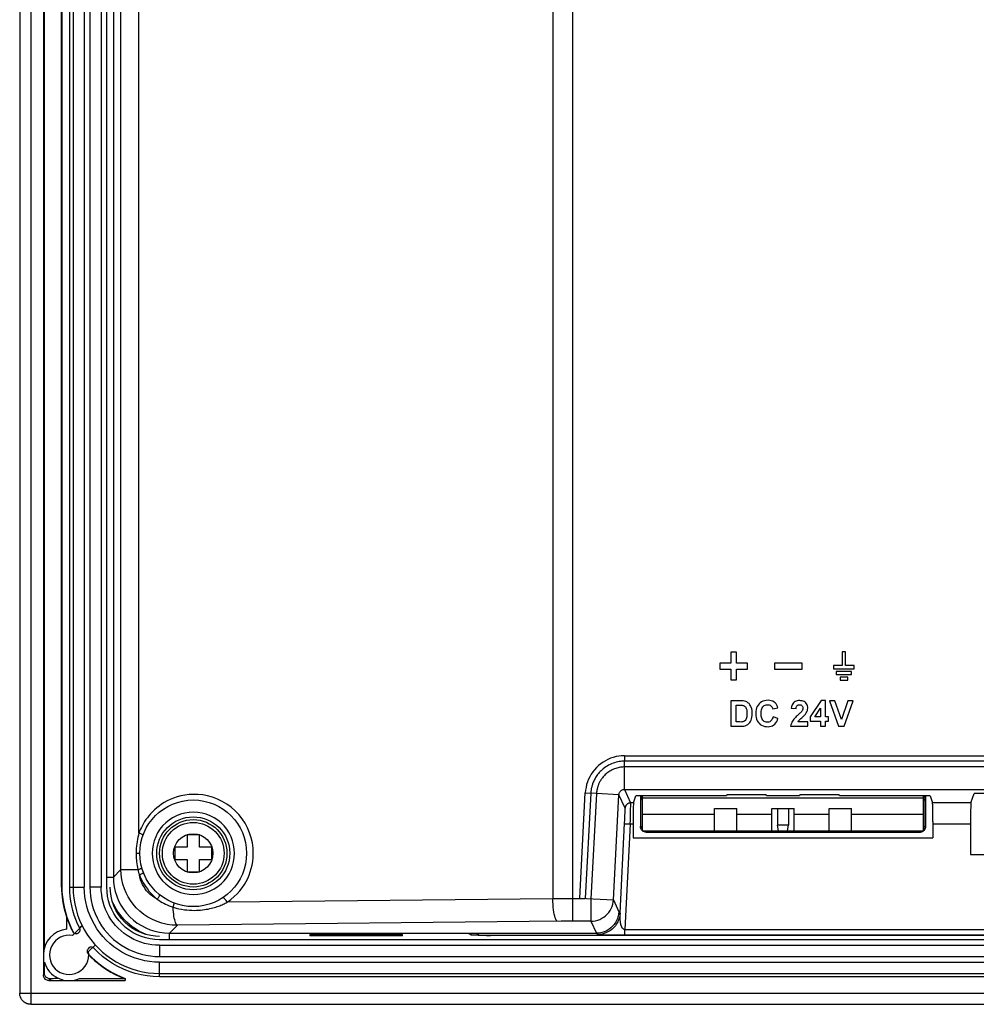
# Model space of a CAD drawing. Extents: x 0 to 1189, y 0 to 841.
# Tile 43 of 53: x 691 to 776, y 314 to 401. Entities that reach past the tile are written whole.
import ezdxf

# ---------------------------------------------------------------- set-up
doc = ezdxf.new("R2010")
doc.units = 0
doc.header["$LTSCALE"] = 65.395
doc.header["$MEASUREMENT"] = 0
doc.layers.get('0').update_dxf_attribs({"linetype": 'CONTINUOUS'})
for name, color, linetype in [('3_ALL_AXES', 7, 'CONTINUOUS'), ('6_ALL_SURFS', 7, 'CONTINUOUS'), ('7_ALL_FEATURES', 7, 'CONTINUOUS')]:
    doc.layers.add(name, color=color, linetype=linetype)

msp = doc.modelspace()

# ---------------------------------------------------------------- linework, layer by layer
at = {"color": 7, "linetype": 'Continuous'}
for p, q in [((758.19999, 331.10103), (758.19999, 329.60103)), ((759.19999, 331.10103), (759.19999, 329.60103)), ((752.59999, 329.10103), (754.59999, 329.10103)), ((757.69999, 329.10103), (759.69999, 329.10103)), ((758.29999, 329.10103), (758.19999, 329.60103)), ((759.19999, 329.60103), (758.19999, 329.60103)), ((759.09999, 329.10103), (759.19999, 329.60103)), ((762.79999, 329.10103), (764.79999, 329.10103))]:
    msp.add_line(p, q, dxfattribs=at)
at = {"layer": '3_ALL_AXES', "color": 7, "linetype": 'Continuous'}
for p, q in [((692.86123, 491.94047), (692.86123, 316.26158)), ((692.95581, 318.7065), (692.95581, 489.49555)), ((692.95581, 316.35616), (692.95581, 317.40311)), ((693.36055, 315.76227), (695.15377, 315.76227))]:
    msp.add_line(p, q, dxfattribs=at)
msp.add_lwpolyline([(694.24654, 315.94942), (694.11309, 315.94649), (693.98478, 315.94308), (693.86161, 315.93919), (693.74358, 315.93482), (693.63068, 315.92997), (693.52291, 315.92463)], dxfattribs=at)
for start, end in [(95.0223917, 180), (196.5150857, 293.7349227)]:
    msp.add_arc((695.15377, 318.05481), 2.29254, start, end, dxfattribs=at)
at = {"layer": '6_ALL_SURFS', "color": 7, "linetype": 'Continuous'}
msp.add_line((690.75377, 493.54725), (690.75377, 314.65481), dxfattribs=at)
msp.add_lwpolyline([(691.75377, 313.65481), (691.73743, 313.65494), (691.72123, 313.65534), (691.70455, 313.65602), (691.68704, 313.65704), (691.66848, 313.65845), (691.64903, 313.66031), (691.62904, 313.66262), (691.60851, 313.66541), (691.58729, 313.66876), (691.56545, 313.6727), (691.54306, 313.67726), (691.51997, 313.68252), (691.49617, 313.68856), (691.47177, 313.69539), (691.4468, 313.70309), (691.4212, 313.71173), (691.39512, 313.72133), (691.36895, 313.73182), (691.34285, 313.74314), (691.31673, 313.75536), (691.29054, 313.76857), (691.26505, 313.78237), (691.23955, 313.79715), (691.21193, 313.81433), (691.1803, 313.83558), (691.14708, 313.85987), (691.11638, 313.88427), (691.09062, 313.90632), (691.06705, 313.92789), (691.04194, 313.95246), (691.01454, 313.98136), (690.98627, 314.01376), (690.95713, 314.05036), (690.92641, 314.09313), (690.89604, 314.1407), (690.86929, 314.18824), (690.84755, 314.232), (690.8287, 314.27501), (690.81063, 314.32242), (690.79335, 314.37625), (690.77831, 314.43465), (690.76627, 314.49717), (690.75795, 314.56352), (690.75399, 314.63364), (690.75377, 314.65481)], dxfattribs=at)
at = {"layer": '7_ALL_FEATURES', "color": 7, "linetype": 'Continuous'}
for p, q in [((691.75377, 494.54725), (691.75377, 313.65481)), ((694.4743, 324.09417), (694.4743, 484.10788)), ((694.50608, 484.10788), (694.50608, 324.09417)), ((695.20608, 324.09417), (695.20608, 484.10788)), ((695.50608, 484.10788), (695.50608, 324.09417)), ((696.50608, 484.10788), (696.50608, 324.09417)), ((697.00608, 484.10788), (697.00608, 324.09417)), ((698.00608, 484.10788), (698.00608, 324.09417)), ((698.50608, 324.09417), (698.50608, 484.10788)), ((699.09092, 483.21695), (699.09092, 324.98511)), ((699.76432, 325.65851), (699.76432, 482.54355)), ((701.36935, 328.90945), (701.36935, 479.2926)), ((739.9821, 321.0587), (739.9821, 478.78006)), ((738.21705, 478.48614), (738.21705, 323.04884)), ((754.04021, 345.01254), (754.04021, 344.04464)), ((754.55891, 345.01254), (754.04021, 345.01254)), ((754.55891, 344.04464), (754.55891, 345.01254)), ((763.97771, 345.03724), (763.97771, 343.81524)), ((764.24941, 345.03724), (763.97771, 345.03724)), ((764.24941, 343.81524), (764.24941, 345.03724)), ((753.06661, 344.04464), (753.06661, 343.51544)), ((754.04021, 344.04464), (753.06661, 344.04464)), ((755.53261, 344.04464), (754.55891, 344.04464)), ((755.53261, 343.51544), (755.53261, 344.04464)), ((757.94621, 344.04464), (757.94621, 343.51544)), ((760.41291, 344.04464), (757.94621, 344.04464)), ((760.41291, 343.51544), (760.41291, 344.04464)), ((763.19631, 343.81524), (763.19631, 343.54304)), ((763.97771, 343.81524), (763.19631, 343.81524)), ((765.03181, 343.81524), (764.24941, 343.81524)), ((765.03181, 343.54304), (765.03181, 343.81524)), ((753.06661, 343.51544), (754.04021, 343.51544)), ((754.04021, 343.51544), (754.04021, 342.54654)), ((754.55891, 342.54654), (754.55891, 343.51544)), ((754.55891, 343.51544), (755.53261, 343.51544)), ((757.94621, 343.51544), (760.41291, 343.51544)), ((763.19631, 343.54304), (765.03181, 343.54304)), ((763.43431, 343.30504), (763.43431, 343.03284)), ((764.79341, 343.30504), (763.43431, 343.30504)), ((763.43431, 343.03284), (764.79341, 343.03284)), ((764.79341, 343.03284), (764.79341, 343.30504)), ((754.04021, 342.54654), (754.55891, 342.54654)), ((763.77451, 342.79494), (763.77451, 342.52264)), ((764.45401, 342.79494), (763.77451, 342.79494)), ((763.77451, 342.52264), (764.45401, 342.52264)), ((764.45401, 342.52264), (764.45401, 342.79494)), ((754.05981, 340.68904), (754.05981, 338.41574)), ((754.89691, 340.68904), (754.05981, 340.68904)), ((754.52021, 338.79994), (754.52021, 340.30484)), ((754.52021, 340.30484), (754.72551, 340.30484)), ((755.02326, 340.69383), (754.89691, 340.68904)), ((762.10521, 340.69854), (761.12201, 339.25234)), ((762.47141, 340.69854), (762.10521, 340.69854)), ((762.47141, 339.25394), (762.47141, 340.69854)), ((762.82751, 340.68904), (763.64081, 338.41574)), ((763.32491, 340.68904), (762.82751, 340.68904)), ((763.90221, 339.00634), (763.32491, 340.68904)), ((764.45631, 340.68904), (763.90221, 339.00634)), ((764.13671, 338.41574), (764.94521, 340.68904)), ((764.94521, 340.68904), (764.45631, 340.68904)), ((757.79101, 339.95564), (758.24501, 340.06354)), ((759.42611, 340.02754), (759.86111, 339.98424)), ((761.52951, 339.25394), (762.04911, 340.03024)), ((762.04911, 340.03024), (762.04911, 339.25394)), ((754.86151, 338.79994), (754.52021, 338.79994)), ((754.95717, 338.79523), (754.86151, 338.79994)), ((758.25131, 339.11744), (757.80681, 339.25394)), ((760.90251, 338.81894), (760.03571, 338.81894)), ((760.90251, 338.41574), (760.90251, 338.81894)), ((761.12201, 339.25234), (761.12201, 338.87294)), ((761.12201, 338.87294), (762.04911, 338.87294)), ((762.04911, 339.25394), (761.52951, 339.25394)), ((762.04911, 338.87294), (762.04911, 338.41574)), ((762.75401, 339.25394), (762.47141, 339.25394)), ((762.47141, 338.41574), (762.47141, 338.87294)), ((762.47141, 338.87294), (762.75401, 338.87294)), ((762.75401, 338.87294), (762.75401, 339.25394)), ((754.05981, 338.41574), (754.92181, 338.41574)), ((759.37531, 338.41574), (760.90251, 338.41574)), ((762.04911, 338.41574), (762.47141, 338.41574)), ((763.64081, 338.41574), (764.13671, 338.41574)), ((744.59147, 335.79192), (744.59108, 335.30387)), ((906.80905, 335.30389), (744.59108, 335.30387)), ((744.59143, 332.79454), (744.59108, 335.30387)), ((744.59146, 335.79192), (906.80789, 335.79192)), ((906.80866, 334.79176), (744.59133, 334.79176)), ((740.60757, 323.10832), (741.09869, 332.47504)), ((741.58585, 332.44991), (741.09476, 323.08278)), ((741.09869, 332.47498), (741.58585, 332.44991)), ((742.09725, 332.42273), (741.58585, 332.44991)), ((742.09725, 332.42273), (741.60619, 323.05596)), ((744.09382, 332.31796), (742.09725, 332.42263)), ((744.59143, 332.79454), (745.13184, 331.58621)), ((744.59143, 332.79454), (906.80855, 332.79454)), ((775.42155, 331.58621), (775.69999, 332.4222)), ((807.49999, 332.4222), (775.69999, 332.4222)), ((743.60277, 322.95129), (744.09382, 332.31796)), ((744.63269, 331.11306), (744.09382, 332.31796)), ((745.133, 331.58137), (745.13184, 331.58621)), ((745.39015, 331.58621), (745.13184, 331.58621)), ((745.39015, 331.58621), (745.59999, 332.21624)), ((753.66508, 332.21624), (745.59999, 332.21624)), ((746.00884, 332.21624), (746.00634, 329.49196)), ((746.04324, 329.49196), (746.04565, 332.12775)), ((746.04565, 332.12775), (746.07512, 332.21624)), ((746.19999, 329.10103), (746.19999, 332.21624)), ((746.19999, 332.05103), (771.19999, 332.05103)), ((753.69999, 332.32105), (753.66508, 332.21624)), ((757.19999, 332.32105), (753.69999, 332.32105)), ((757.2349, 332.21624), (757.19999, 332.32105)), ((760.16508, 332.21624), (757.2349, 332.21624)), ((760.19999, 332.32105), (760.16508, 332.21624)), ((763.69999, 332.32105), (760.19999, 332.32105)), ((763.7349, 332.21624), (763.69999, 332.32105)), ((771.79999, 332.21624), (763.7349, 332.21624)), ((771.19999, 329.10103), (771.19999, 332.21624)), ((771.32486, 332.21624), (771.35434, 332.12775)), ((771.35675, 329.49196), (771.35434, 332.12775)), ((771.39115, 332.21624), (771.39364, 329.49196)), ((771.79999, 332.21624), (772.00983, 331.58621)), ((775.42155, 331.58621), (772.00983, 331.58621)), ((744.631, 330.52372), (744.63569, 330.6834)), ((744.63569, 330.6834), (744.63773, 330.77047)), ((744.63773, 330.77047), (744.63906, 330.84417)), ((744.63906, 330.84417), (744.63979, 330.90647)), ((744.63979, 330.90647), (744.64001, 330.95851)), ((745.1201, 330.43491), (745.12807, 330.71814)), ((745.12807, 330.71814), (745.1335, 330.94774)), ((745.1335, 330.94774), (745.13687, 331.12942)), ((745.13687, 331.12942), (745.1382, 331.22771)), ((745.1382, 331.22771), (745.13894, 331.31068)), ((745.13915, 331.38015), (745.13892, 331.43796)), ((745.13894, 331.31068), (745.13915, 331.38015)), ((746.19999, 330.60103), (752.59999, 330.60103)), ((752.59999, 329.10103), (752.59999, 331.10103)), ((752.59999, 331.10103), (754.59999, 331.10103)), ((754.59999, 329.10103), (754.59999, 331.10103)), ((754.59999, 330.60103), (757.69999, 330.60103)), ((757.69999, 329.10103), (757.69999, 331.10103)), ((757.69999, 331.10103), (759.69999, 331.10103)), ((759.69999, 329.10103), (759.69999, 331.10103)), ((759.69999, 330.60103), (762.79999, 330.60103)), ((762.79999, 329.10103), (762.79999, 331.10103)), ((762.79999, 331.10103), (764.79999, 331.10103)), ((764.79999, 329.10103), (764.79999, 331.10103)), ((764.79999, 330.60103), (771.19999, 330.60103)), ((744.19082, 321.76816), (744.60068, 329.79862)), ((744.60068, 329.79862), (744.614, 330.08397)), ((744.614, 330.08397), (744.62393, 330.3251)), ((744.62393, 330.3251), (744.631, 330.52372)), ((745.09459, 329.69362), (745.10911, 330.09388)), ((745.10911, 330.09388), (745.1201, 330.43491)), ((772.04235, 329.94187), (772.04396, 328.49196)), ((745.09459, 329.69362), (744.61602, 320.31972)), ((745.35712, 329.69362), (745.09459, 329.69362)), ((746.04324, 329.49196), (746.00634, 329.49196)), ((746.19999, 329.10103), (752.59999, 329.10103)), ((746.37522, 329.0095), (746.31471, 329.02998)), ((746.50596, 328.99196), (770.89402, 328.99196)), ((746.54316, 328.99196), (746.54316, 329.10103)), ((754.59999, 329.10103), (757.69999, 329.10103)), ((759.69999, 329.10103), (762.79999, 329.10103)), ((764.79999, 329.10103), (771.19999, 329.10103)), ((770.85682, 328.99196), (770.85682, 329.10103)), ((771.19999, 329.12852), (771.22395, 329.15258)), ((771.35675, 329.49196), (771.39364, 329.49196)), ((775.38852, 329.69362), (772.04286, 329.69362)), ((705.64999, 328.75103), (705.64999, 327.65103)), ((706.74999, 328.75103), (705.64999, 328.75103)), ((706.74999, 327.65103), (706.74999, 328.75103)), ((745.35602, 328.49196), (772.04396, 328.49196)), ((701.11231, 327.10103), (701.44999, 327.10103)), ((704.54999, 327.65103), (704.54999, 326.55103)), ((705.64999, 327.65103), (704.54999, 327.65103)), ((707.84999, 327.65103), (706.74999, 327.65103)), ((707.84999, 326.55103), (707.84999, 327.65103)), ((704.54999, 326.55103), (705.64999, 326.55103)), ((705.64999, 326.55103), (705.64999, 325.45103)), ((706.74999, 325.45103), (706.74999, 326.55103)), ((706.74999, 326.55103), (707.84999, 326.55103)), ((775.38605, 326.99196), (807.81393, 326.99196)), ((699.76432, 325.65851), (699.09092, 324.98511)), ((699.76432, 325.65851), (701.27396, 325.65851)), ((705.64999, 325.45103), (706.74999, 325.45103)), ((698.56162, 324.98511), (699.09092, 324.98511)), ((701.38892, 325.24648), (701.40563, 325.19663)), ((694.50608, 324.09417), (694.4743, 324.09417)), ((695.21757, 323.66865), (695.20608, 324.09417)), ((695.20608, 324.09417), (696.50608, 324.09417)), ((698.00608, 324.09417), (697.00608, 324.09417)), ((698.82335, 323.70581), (698.80608, 324.09417)), ((702.59987, 323.37703), (702.7912, 323.19696)), ((702.7912, 323.19696), (702.99715, 323.01856)), ((738.21705, 323.04884), (709.22849, 322.74499)), ((738.8437, 323.05302), (738.21705, 323.04884)), ((739.4245, 323.05526), (738.8437, 323.05302)), ((739.9821, 323.05596), (739.4245, 323.05526)), ((741.09476, 323.05596), (739.9821, 323.05596)), ((740.60757, 323.10832), (743.60277, 322.95129)), ((741.60619, 323.05596), (741.60619, 321.0587)), ((743.60277, 322.95129), (744.07924, 321.88592)), ((744.07924, 321.88592), (744.19082, 321.76816)), ((694.95307, 320.33854), (694.95307, 321.33781)), ((738.93817, 321.05458), (704.7892, 320.69709)), ((739.40049, 321.05744), (738.93817, 321.05458)), ((739.83954, 321.05864), (739.40049, 321.05744)), ((741.60619, 321.0587), (739.83954, 321.05864)), ((741.60619, 321.0587), (742.08328, 319.99196)), ((744.1923, 321.71255), (744.19082, 321.76816)), ((744.19564, 321.56381), (744.1923, 321.71255)), ((744.19851, 321.4502), (744.19564, 321.56381)), ((744.20124, 321.36477), (744.19851, 321.4502)), ((696.3249, 320.64015), (695.46217, 319.77742)), ((695.52393, 320.10475), (695.51671, 320.04978)), ((696.09761, 320.42549), (695.91285, 320.80804)), ((696.00097, 320.03338), (696.04323, 320.07564)), ((696.05686, 320.50543), (696.3249, 320.64015)), ((704.7892, 320.69709), (704.08407, 319.99196)), ((744.61602, 319.84606), (744.61602, 320.31972)), ((744.61602, 320.31972), (906.78396, 320.31972)), ((695.54341, 320.0095), (695.51671, 320.04978)), ((695.96345, 320.00231), (696.00097, 320.03338)), ((703.19314, 319.70712), (702.84914, 319.72067)), ((948.20684, 319.40712), (703.19314, 319.40712)), ((704.08407, 319.46266), (704.08407, 319.99196)), ((704.08407, 319.99196), (742.08201, 319.99196)), ((716.5719, 319.87748), (716.56996, 319.76597)), ((716.89794, 319.88973), (717.07206, 319.89056)), ((717.06965, 319.75288), (717.07206, 319.89056)), ((724.33033, 319.75288), (724.32793, 319.89056)), ((724.50436, 319.75371), (724.33033, 319.75288)), ((724.83002, 319.76597), (724.82808, 319.87748)), ((730.71985, 319.97011), (730.73369, 319.96669)), ((730.9282, 319.82083), (730.73369, 319.96669)), ((730.9282, 319.82083), (730.9282, 319.98902)), ((730.94204, 319.81741), (730.9282, 319.82083)), ((731.47179, 319.96669), (731.66629, 319.82084)), ((742.08201, 319.99196), (742.19425, 319.87351)), ((742.7743, 319.85398), (743.14927, 319.85004)), ((743.14927, 319.85004), (743.58088, 319.84716)), ((743.58088, 319.84716), (744.07086, 319.84579)), ((744.07086, 319.84579), (906.78396, 319.84606)), ((696.91557, 318.67324), (696.84366, 318.60616)), ((696.87638, 318.36321), (697.49141, 318.9368)), ((696.95963, 318.70633), (696.91557, 318.67324)), ((697.34001, 318.65797), (697.29845, 318.69414)), ((697.34001, 318.65797), (697.3425, 318.70283)), ((697.72762, 318.2688), (697.34001, 318.65797)), ((703.19314, 318.90712), (703.19314, 317.90712)), ((703.19314, 318.90712), (948.20684, 318.90712)), ((696.79527, 318.22683), (696.82791, 318.18321)), ((696.82791, 318.18321), (697.14161, 317.86115)), ((696.89969, 318.06359), (697.09113, 317.86538)), ((703.19314, 317.90712), (948.20684, 317.90712)), ((703.19314, 316.10712), (703.19314, 317.40712)), ((703.19314, 317.40712), (948.20684, 317.40712)), ((692.86123, 316.26158), (692.95581, 316.35616)), ((693.36055, 315.76227), (693.52291, 315.92463)), ((695.15377, 315.76227), (700.15231, 315.76227)), ((696.07653, 315.95618), (700.06077, 315.95618)), ((700.12337, 315.93608), (700.06077, 315.95618)), ((700.12337, 315.93608), (700.15231, 315.95618)), ((700.12337, 315.93608), (700.15231, 315.76227)), ((700.15231, 315.95618), (700.15231, 315.76227)), ((703.19314, 316.10712), (702.64029, 316.12683)), ((703.19314, 316.40712), (948.20684, 316.40712)), ((948.20684, 316.10712), (703.19314, 316.10712)), ((690.75377, 314.65481), (960.64621, 314.65481)), ((691.75377, 313.65481), (959.64621, 313.65481))]:
    msp.add_line(p, q, dxfattribs=at)
for points in [[(754.72551, 340.30484), (754.81129, 340.30905), (754.89348, 340.30826), (754.97207, 340.30248), (755.0477, 340.29276), (755.11974, 340.27806), (755.18628, 340.25518), (755.24744, 340.22296), (755.30311, 340.18257), (755.35103, 340.13435), (755.38995, 340.07751), (755.42113, 340.01284), (755.44607, 339.94308), (755.46461, 339.86858), (755.47691, 339.78898), (755.48502, 339.70595), (755.48956, 339.6188), (755.48991, 339.52821), (755.48633, 339.43798), (755.4802, 339.34822), (755.47012, 339.25882), (755.45217, 339.1732), (755.42649, 339.08975), (755.39294, 339.01008), (755.34703, 338.94244), (755.28515, 338.8898), (755.21092, 338.84918), (755.1308, 338.81996), (755.04693, 338.8019), (754.95717, 338.79523)], [(754.92181, 338.41574), (755.06541, 338.41648), (755.20032, 338.43248), (755.32652, 338.46377), (755.4455, 338.51061), (755.55579, 338.57274), (755.65298, 338.64926), (755.73552, 338.74108), (755.80497, 338.84731), (755.8616, 338.96435), (755.90511, 339.09306), (755.93581, 339.23259), (755.95486, 339.37673), (755.96295, 339.52699), (755.95938, 339.68188), (755.94324, 339.83069), (755.91417, 339.97206), (755.87251, 340.10735), (755.81837, 340.23), (755.75067, 340.33872), (755.67048, 340.43479), (755.58111, 340.51552), (755.48223, 340.57938), (755.37416, 340.62791), (755.26117, 340.66295), (755.14468, 340.68513), (755.02326, 340.69383)], [(758.24501, 340.06354), (758.20287, 340.19158), (758.14689, 340.30676), (758.07709, 340.40909), (757.99362, 340.4994), (757.89633, 340.57686), (757.78473, 340.63893), (757.65519, 340.68615), (757.51134, 340.71798), (757.36358, 340.73026), (757.20996, 340.72052), (757.05243, 340.69122), (756.9072, 340.64561), (756.77889, 340.58424), (756.66288, 340.50655), (756.56157, 340.4142), (756.47564, 340.30783), (756.4044, 340.18679), (756.34819, 340.05079), (756.30634, 339.89493), (756.27951, 339.7241), (756.27004, 339.55266), (756.27923, 339.38018), (756.30579, 339.20709), (756.34816, 339.04898)], [(756.77212, 339.88191), (756.80011, 339.98169), (756.84079, 340.068), (756.89263, 340.14337), (756.95512, 340.20685), (757.03104, 340.25893), (757.11762, 340.29911), (757.206, 340.32491), (757.2962, 340.3352), (757.38822, 340.33112), (757.47322, 340.31361), (757.54927, 340.28199), (757.61831, 340.23695), (757.67731, 340.18149), (757.72525, 340.11663), (757.76315, 340.04134), (757.79101, 339.95564)], [(759.68794, 340.56028), (759.61985, 340.49693), (759.56228, 340.42218), (759.51422, 340.3377), (759.47534, 340.24405), (759.44597, 340.14066), (759.42611, 340.02754)], [(760.03571, 338.81894), (760.08944, 338.89089), (760.14915, 338.96264), (760.21485, 339.03418), (760.28817, 339.10379), (760.36748, 339.1732), (760.44788, 339.24758), (760.5307, 339.32835), (760.61461, 339.41409), (760.69068, 339.50568), (760.75841, 339.6052), (760.81829, 339.71056), (760.86289, 339.81646), (760.88974, 339.92241), (760.9013, 340.0289), (760.89755, 340.13203), (760.87719, 340.23294), (760.84152, 340.33049), (760.79445, 340.41747), (760.73673, 340.49176), (760.66761, 340.55547), (760.5888, 340.60772), (760.4994, 340.64815), (760.40031, 340.67711), (760.29601, 340.69478), (760.18362, 340.70136), (760.06601, 340.69664), (759.95633, 340.68021), (759.85808, 340.65184), (759.76775, 340.61176), (759.68794, 340.56028)], [(759.86111, 339.98424), (759.8653, 340.05081), (759.87736, 340.11158), (759.89731, 340.16656), (759.92545, 340.21703), (759.96147, 340.26171), (760.00443, 340.29672), (760.05648, 340.3207), (760.11546, 340.33502), (760.17399, 340.33986), (760.23178, 340.33523), (760.28912, 340.32112), (760.33943, 340.29772), (760.38126, 340.26403), (760.41606, 340.22106), (760.44165, 340.17198), (760.4574, 340.1161), (760.46394, 340.05411), (760.46093, 339.99129)], [(757.80681, 339.25394), (757.78057, 339.15404), (757.7455, 339.06521), (757.70159, 338.98747), (757.64794, 338.92014), (757.58546, 338.86389), (757.5169, 338.82075), (757.44167, 338.79102), (757.36036, 338.77441), (757.27745, 338.77201), (757.1914, 338.78481), (757.10375, 338.81183), (757.02358, 338.85117), (756.95255, 338.90325), (756.889, 338.96765), (756.83706, 339.04122), (756.79927, 339.1233), (756.77309, 339.21454), (756.75499, 339.31376), (756.7441, 339.42402), (756.74128, 339.54226), (756.74557, 339.65818), (756.75529, 339.77121), (756.77212, 339.88191)], [(760.46093, 339.99129), (760.44748, 339.92865), (760.42447, 339.86518), (760.39421, 339.80302), (760.35677, 339.74301), (760.31209, 339.68431), (760.26227, 339.62655), (760.20729, 339.57044), (760.14718, 339.51526), (760.08414, 339.45859), (760.0181, 339.40047), (759.94914, 339.34084), (759.87966, 339.27713), (759.80947, 339.20947), (759.73878, 339.13772), (759.6706, 339.05889), (759.6039, 338.97257), (759.53971, 338.87917), (759.48414, 338.77697), (759.43924, 338.66537), (759.40297, 338.54496), (759.37531, 338.41574)], [(756.34816, 339.04898), (756.4061, 338.91079), (756.47986, 338.78757), (756.56866, 338.68005), (756.67392, 338.588), (756.79421, 338.51165), (756.92452, 338.45233), (757.06856, 338.41005), (757.22262, 338.38481), (757.37056, 338.37784), (757.50844, 338.3899), (757.64021, 338.42024), (757.76161, 338.46789), (757.87168, 338.53244), (757.97139, 338.6143), (758.05935, 338.71371), (758.13509, 338.83074), (758.19908, 338.96532), (758.25131, 339.11744)], [(744.59146, 335.79192), (744.33577, 335.78225), (744.0841, 335.75472), (743.83645, 335.70934), (743.59156, 335.64568), (743.3507, 335.56416), (743.11762, 335.46605), (742.89246, 335.35107), (742.67508, 335.21949), (742.46881, 335.07346), (742.27381, 334.91273), (742.08992, 334.73755), (741.92002, 334.55074), (741.76436, 334.35218), (741.62269, 334.14199), (741.49712, 333.92336), (741.38792, 333.6961), (741.29483, 333.4604), (741.21922, 333.22007), (741.16156, 332.97636), (741.12138, 332.72802), (741.09869, 332.47504)], [(744.59108, 335.30387), (744.47636, 335.30182), (744.35776, 335.29509), (744.23544, 335.28317), (744.10952, 335.26552), (743.98027, 335.24161), (743.84815, 335.21093), (743.71243, 335.17262), (743.57436, 335.12641), (743.43746, 335.07319), (743.30184, 335.01283), (743.16816, 334.94534), (743.0404, 334.87282), (742.91944, 334.79632), (742.80453, 334.71584), (742.69675, 334.63259), (742.59638, 334.54759), (742.50287, 334.46118), (742.41589, 334.37378), (742.33533, 334.28594), (742.26093, 334.19809), (742.1922, 334.11041), (742.12889, 334.02327), (742.07075, 333.937), (742.01732, 333.85168), (741.96838, 333.76762), (741.92365, 333.685), (741.88274, 333.60365), (741.8454, 333.5237), (741.81148, 333.44536), (741.7807, 333.36855), (741.75303, 333.2937), (741.72814, 333.22061), (741.70552, 333.14811), (741.68518, 333.07653), (741.66693, 333.00562), (741.65024, 332.9333), (741.63515, 332.85937), (741.62179, 332.78401), (741.60997, 332.70559), (741.59985, 332.62354), (741.59174, 332.53832), (741.58586, 332.44991)], [(744.59133, 334.79177), (744.5022, 334.79024), (744.41051, 334.78541), (744.31634, 334.77693), (744.21977, 334.76442), (744.12085, 334.74749), (744.01961, 334.72576), (743.91535, 334.69862), (743.80885, 334.66579), (743.70238, 334.6277), (743.59606, 334.58418), (743.49045, 334.53526), (743.38846, 334.48228), (743.29077, 334.42582), (743.19706, 334.36594), (743.10845, 334.30362), (743.02515, 334.23948), (742.9468, 334.17373), (742.87343, 334.1069), (742.805, 334.03943), (742.74125, 333.97159), (742.6819, 333.90353), (742.62681, 333.83558), (742.5758, 333.76797), (742.5285, 333.7007), (742.48475, 333.63402), (742.4444, 333.56816), (742.40715, 333.50307), (742.37285, 333.4389), (742.34137, 333.37583), (742.31248, 333.3138), (742.28608, 333.25293), (742.26202, 333.19332), (742.2401, 333.13482), (742.22029, 333.07772), (742.20239, 333.02179), (742.18602, 332.96613), (742.17118, 332.91089), (742.15778, 332.85592), (742.14548, 332.79974), (742.1343, 332.74217), (742.12433, 332.68333), (742.11551, 332.62215), (742.10794, 332.55819), (742.10181, 332.49174), (742.09727, 332.42273)], [(711.54805, 327.10103), (711.52621, 327.57339), (711.46413, 328.03538), (711.3618, 328.48698), (711.21803, 328.93161), (711.03402, 329.36585), (710.81337, 329.77953), (710.5551, 330.17242), (710.26019, 330.54474), (709.93521, 330.88699), (709.57809, 331.19877), (709.1909, 331.48047), (708.78642, 331.72385), (708.36176, 331.92661), (707.91981, 332.09104), (707.48206, 332.21577), (707.05142, 332.29718), (706.62498, 332.33888), (706.2156, 332.35038), (705.82689, 332.33142), (705.45524, 332.28224), (705.10257, 332.21311), (704.76986, 332.12496), (704.45615, 332.01685), (704.16048, 331.89616), (703.88302, 331.76352), (703.62362, 331.61829), (703.3809, 331.46597), (703.15504, 331.30707), (702.94588, 331.14108), (702.75147, 330.97198), (702.57191, 330.8002), (702.40711, 330.62531), (702.25491, 330.44998), (702.11529, 330.2746), (701.98827, 330.09878), (701.87168, 329.92411), (701.76545, 329.75087), (701.66964, 329.57876), (701.58232, 329.4085)], [(744.09382, 332.31796), (744.0988, 332.36895), (744.10886, 332.41906), (744.12389, 332.4678), (744.14371, 332.51466), (744.16812, 332.55919), (744.19688, 332.60095), (744.22971, 332.63952), (744.26626, 332.67452), (744.30615, 332.70557), (744.34898, 332.73235), (744.3943, 332.7546), (744.44169, 332.77211), (744.49068, 332.78469), (744.54077, 332.79219), (744.59143, 332.79454)], [(745.13184, 331.58621), (745.04797, 331.57903), (744.96649, 331.55789), (744.88969, 331.52341), (744.81975, 331.47655), (744.75867, 331.41865), (744.70816, 331.35134), (744.66966, 331.27653), (744.64427, 331.19635), (744.63269, 331.11306)], [(745.13892, 331.43796), (745.13865, 331.46299), (745.13829, 331.48557), (745.13783, 331.50576), (745.13727, 331.52378), (745.13662, 331.53961), (745.13587, 331.55326), (745.13502, 331.56481), (745.13407, 331.57422), (745.133, 331.58137)], [(745.39015, 331.58621), (745.38582, 331.55645), (745.38169, 331.49971), (745.37778, 331.41602), (745.37402, 331.30332)], [(746.04565, 332.12775), (746.04829, 332.08628), (746.05489, 332.04418), (746.06567, 332.00184), (746.08078, 331.95975), (746.10036, 331.9183), (746.12454, 331.87783), (746.1533, 331.83898), (746.18667, 331.80224)], [(746.1379, 332.21624), (746.15581, 332.16223), (746.18388, 332.10403), (746.19999, 332.07939)], [(771.26215, 332.21624), (771.24346, 332.16049), (771.2148, 332.10175), (771.19999, 332.07939)], [(771.35434, 332.12775), (771.35164, 332.08503), (771.3449, 332.04267), (771.33396, 332.00069), (771.31874, 331.95874), (771.29916, 331.91721), (771.27506, 331.87726), (771.2465, 331.83884), (771.21347, 331.80206)], [(772.04235, 329.94187), (772.04136, 330.17812), (772.03989, 330.40237), (772.03793, 330.61757), (772.03549, 330.82077), (772.03269, 331.00311), (772.02951, 331.16365), (772.02596, 331.30332), (772.0222, 331.41602), (772.01829, 331.49971), (772.01416, 331.55645), (772.00983, 331.58621)], [(775.42155, 331.58621), (775.41722, 331.55645), (775.4131, 331.49971), (775.40918, 331.41602), (775.40542, 331.30332), (775.40188, 331.16365), (775.39869, 331.00311), (775.39589, 330.82077), (775.39346, 330.61757), (775.39149, 330.40237), (775.39003, 330.17812), (775.38904, 329.94187), (775.38605, 326.99196)], [(709.87619, 327.10103), (709.85527, 327.48571), (709.79678, 327.8591), (709.70073, 328.22118), (709.5655, 328.5757), (709.3927, 328.91892), (709.18716, 329.23961), (708.94758, 329.53726), (708.67526, 329.81237), (708.379, 330.05533), (708.05819, 330.26493), (707.71344, 330.44238), (707.35544, 330.58165), (706.98335, 330.68156), (706.598, 330.74331), (706.21263, 330.76441), (705.82719, 330.74324), (705.44172, 330.68143), (705.06956, 330.58147), (704.71164, 330.44219), (704.36703, 330.26476), (704.04631, 330.05516), (703.75008, 329.81214), (703.47774, 329.53695), (703.23815, 329.23927), (703.03268, 328.91863), (702.85996, 328.57551), (702.7248, 328.22108), (702.62877, 327.85904), (702.5703, 327.48569), (702.54937, 327.10103)], [(744.64001, 330.95851), (744.63995, 330.9813), (744.63978, 331.00189), (744.63951, 331.02064), (744.63915, 331.03762), (744.63869, 331.05275), (744.63813, 331.06624), (744.63748, 331.07814), (744.63673, 331.08839), (744.63588, 331.09701), (744.63492, 331.10399), (744.63386, 331.10935), (744.63269, 331.11306)], [(745.36729, 331.00311), (745.36449, 330.82077), (745.36205, 330.61757), (745.36009, 330.40237)], [(745.37402, 331.30332), (745.37048, 331.16365), (745.36729, 331.00311)], [(745.36009, 330.40237), (745.35863, 330.17812), (745.35764, 329.94187), (745.35602, 328.49196)], [(701.36935, 328.90945), (701.31706, 328.72042), (701.27081, 328.52993), (701.23055, 328.33798), (701.19612, 328.1466), (701.16751, 327.95377), (701.14486, 327.7534)], [(701.58232, 329.4085), (701.50284, 329.24031), (701.43185, 329.07396), (701.36935, 328.90945)], [(701.36935, 328.90945), (701.43861, 328.88258), (701.50391, 328.85635), (701.5637, 328.83137), (701.61658, 328.80823), (701.6613, 328.7875), (701.69678, 328.76964), (701.7222, 328.7551), (701.73695, 328.74421), (701.74069, 328.73722)], [(745.09459, 329.69362), (745.00945, 329.69757), (744.9268, 329.70064), (744.84907, 329.70274), (744.77853, 329.7038), (744.71725, 329.7038), (744.66701, 329.70274), (744.6293, 329.70064), (744.60521, 329.69757), (744.59545, 329.69362)], [(746.07319, 329.24225), (746.04429, 329.30048), (746.02382, 329.36105), (746.01117, 329.42488), (746.00634, 329.49196)], [(746.18982, 329.13825), (746.16753, 329.16202), (746.14684, 329.18719), (746.12781, 329.2137), (746.11049, 329.24148), (746.09501, 329.27038), (746.08144, 329.30024), (746.06987, 329.33094), (746.06032, 329.36235), (746.05287, 329.39429), (746.04752, 329.42663), (746.04431, 329.45923), (746.04324, 329.49196)], [(746.04324, 329.49196), (746.04854, 329.48858), (746.06212, 329.48526), (746.08375, 329.48205), (746.11307, 329.47901), (746.14959, 329.47618), (746.1927, 329.47362), (746.19999, 329.47328)], [(746.20158, 329.09559), (746.15261, 329.13829), (746.10991, 329.18727), (746.07319, 329.24225)], [(746.31471, 329.02998), (746.25653, 329.05888), (746.20158, 329.09559)], [(746.54316, 328.99196), (746.51052, 328.99303), (746.47801, 328.99622), (746.44575, 329.00154), (746.41389, 329.00896), (746.38256, 329.01846), (746.35191, 329.02999), (746.32206, 329.04352), (746.29314, 329.05898), (746.26534, 329.07628), (746.2388, 329.0953), (746.23182, 329.10103)], [(746.50596, 328.99196), (746.43897, 328.99683), (746.37522, 329.0095)], [(770.85682, 328.99196), (770.89412, 328.99335), (770.93128, 328.99754), (770.96807, 329.0045), (771.00433, 329.01422), (771.03981, 329.02666), (771.07426, 329.04173), (771.1075, 329.05936), (771.13933, 329.07945), (771.16842, 329.10103)], [(771.08527, 329.02998), (771.02476, 329.0095), (770.96101, 328.99683), (770.89402, 328.99196)], [(771.1984, 329.09559), (771.14345, 329.05888), (771.08527, 329.02998)], [(771.32679, 329.24225), (771.29007, 329.18727), (771.24737, 329.13828), (771.1984, 329.09559)], [(771.19999, 329.47328), (771.20728, 329.47362), (771.25039, 329.47618), (771.28691, 329.47901), (771.31623, 329.48205), (771.33786, 329.48526), (771.35144, 329.48858), (771.35675, 329.49196)], [(771.22395, 329.15258), (771.24818, 329.18085), (771.27028, 329.21089), (771.29009, 329.24252), (771.30749, 329.27553), (771.32237, 329.30974), (771.33465, 329.34496), (771.34428, 329.38099), (771.35119, 329.41764), (771.35536, 329.45469), (771.35675, 329.49196)], [(771.39364, 329.49196), (771.38881, 329.42488), (771.37616, 329.36105), (771.35569, 329.30048), (771.32679, 329.24225)], [(701.14486, 327.7534), (701.12818, 327.54348), (701.11734, 327.32602), (701.11231, 327.10103)], [(701.11231, 327.10103), (701.11387, 326.94922), (701.11925, 326.7959), (701.12846, 326.64107), (701.1412, 326.48554)], [(702.54937, 327.10103), (702.5703, 326.71636), (702.62877, 326.34301), (702.72479, 325.98098), (702.85996, 325.62654), (703.03268, 325.28342), (703.23815, 324.96278), (703.47773, 324.66511), (703.75007, 324.38992), (704.04631, 324.1469), (704.36702, 323.9373), (704.71163, 323.75987), (705.06955, 323.62059), (705.44171, 323.52063), (705.82718, 323.45882), (706.21262, 323.43764), (706.59799, 323.45875), (706.98334, 323.52049), (707.35543, 323.6204), (707.71343, 323.75967), (708.05818, 323.93712), (708.379, 324.14672), (708.67525, 324.38968), (708.94757, 324.66479), (709.18716, 324.96244), (709.39269, 325.28313), (709.5655, 325.62635), (709.70073, 325.98087), (709.79678, 326.34296), (709.85527, 326.71634), (709.87619, 327.10103)], [(709.22849, 322.74499), (709.55452, 322.99036), (709.85156, 323.24245), (710.11961, 323.50128), (710.35663, 323.76836), (710.56466, 324.04216), (710.74979, 324.31813), (710.91215, 324.59311), (711.05162, 324.87024), (711.17383, 325.15442), (711.28096, 325.44413), (711.37085, 325.74088), (711.44259, 326.05402), (711.49588, 326.38664), (711.53104, 326.73564), (711.54805, 327.10103)], [(701.1412, 326.48554), (701.1578, 326.3285), (701.17924, 326.16753), (701.20586, 326.00179), (701.23742, 325.83212), (701.27396, 325.65851)], [(704.7892, 320.69709), (704.32599, 320.71585), (703.86824, 320.77669), (703.41973, 320.8787), (702.98333, 321.02087), (702.56336, 321.2015), (702.16527, 321.41752), (701.79025, 321.66738), (701.44245, 321.94732), (701.12961, 322.24842), (700.85587, 322.56126), (700.61611, 322.88588), (700.40421, 323.22785), (700.22177, 323.58371), (700.06907, 323.95205), (699.94303, 324.34424), (699.84675, 324.76331), (699.78586, 325.20239), (699.76432, 325.65851)], [(701.27396, 325.65851), (701.34133, 325.67938), (701.40454, 325.69979), (701.46221, 325.7193), (701.51308, 325.73748), (701.55603, 325.75392), (701.59012, 325.76827), (701.6146, 325.78021), (701.62894, 325.78949), (701.63281, 325.79589)], [(701.27396, 325.65851), (701.28644, 325.60574), (701.29948, 325.55333), (701.31306, 325.50128)], [(701.31306, 325.50128), (701.32719, 325.44958), (701.34184, 325.39824), (701.35702, 325.34728), (701.37272, 325.29669), (701.38892, 325.24648)], [(701.40563, 325.19663), (701.47442, 325.22495), (701.53925, 325.2526), (701.59859, 325.27892), (701.65104, 325.30329), (701.69534, 325.32513), (701.73045, 325.34392), (701.75554, 325.35923), (701.77001, 325.37068), (701.77352, 325.378)], [(699.09092, 324.98511), (699.11116, 324.54384), (699.1679, 324.11253), (699.26114, 323.69117), (699.39214, 323.27674), (699.55963, 322.87227), (699.75983, 322.48679), (699.99345, 322.12073), (700.25978, 321.77365), (700.55282, 321.45332), (700.87319, 321.16033), (701.22027, 320.89408), (701.58632, 320.66053), (701.97176, 320.46042), (702.37617, 320.293), (702.7905, 320.16207), (703.21176, 320.06889), (703.64295, 320.01218), (704.08407, 319.99196)], [(701.40563, 325.19663), (701.47767, 325.01853), (701.55923, 324.83949), (701.6503, 324.65952)], [(701.51551, 324.74299), (701.45314, 324.96507), (701.40563, 325.19663)], [(702.56861, 323.28467), (702.37961, 323.43428), (702.20769, 323.59618), (702.05261, 323.76913), (701.91364, 323.94939), (701.79098, 324.13502), (701.68443, 324.32796), (701.59275, 324.53038), (701.51551, 324.74299)], [(701.6503, 324.65952), (701.7499, 324.47867), (701.85902, 324.29689), (701.98061, 324.11402), (702.11494, 323.9291), (702.26173, 323.7431), (702.42314, 323.55877), (702.59987, 323.37703)], [(694.4743, 324.09417), (694.47988, 323.80213), (694.4974, 323.50497), (694.52696, 323.20268), (694.56904, 322.89318), (694.6234, 322.57855), (694.68905, 322.26507), (694.76568, 321.95484), (694.85371, 321.64575), (694.95307, 321.33781)], [(694.50608, 324.09417), (694.51836, 323.66354), (694.55593, 323.22694), (694.61877, 322.78438), (694.707, 322.3321), (694.82051, 321.87386), (694.95899, 321.42088), (695.12234, 320.9769), (695.31065, 320.5382), (695.52393, 320.10475)], [(695.91285, 320.80804), (695.74928, 321.19777), (695.6069, 321.59466), (695.48541, 321.99991), (695.38511, 322.41233), (695.30693, 322.82832), (695.25119, 323.2467), (695.21757, 323.66865)], [(695.50608, 324.09417), (695.5224, 323.59321), (695.57131, 323.09434), (695.65274, 322.59913), (695.76662, 322.10909), (695.91249, 321.62665), (696.08961, 321.15473), (696.29724, 320.69574), (696.53449, 320.25142), (696.80033, 319.8236), (697.09367, 319.4141), (697.4132, 319.02463), (697.75755, 318.65697), (698.12525, 318.31279), (698.51462, 317.99351), (698.92398, 317.70043), (699.35158, 317.43484), (699.79562, 317.19783), (700.25429, 316.9904), (700.72586, 316.81344), (701.20795, 316.66768), (701.69776, 316.55384), (702.19293, 316.47239), (702.69191, 316.42345), (703.19314, 316.40712)], [(703.19314, 317.40712), (702.75452, 317.42165), (702.32091, 317.46419), (701.89232, 317.53473), (701.46677, 317.63381), (701.04624, 317.7609), (700.63665, 317.91442), (700.23835, 318.0947), (699.85099, 318.30141), (699.47945, 318.53196), (699.12392, 318.78665), (698.78421, 319.06517), (698.46471, 319.36402), (698.1657, 319.68348), (697.88691, 320.02327), (697.63195, 320.37895), (697.40115, 320.75069), (697.19419, 321.13833), (697.01369, 321.53693), (696.86001, 321.9469), (696.7328, 322.36783), (696.63364, 322.79363), (696.56307, 323.22227), (696.52055, 323.65579), (696.50608, 324.09417)], [(697.00608, 324.09417), (697.01944, 323.68862), (697.05878, 323.28751), (697.1241, 322.89084), (697.21589, 322.49673), (697.33365, 322.10705), (697.47594, 321.72752), (697.64308, 321.35851), (697.83475, 320.99965), (698.0485, 320.65551), (698.28465, 320.32625), (698.54288, 320.0117), (698.81983, 319.71601), (699.11569, 319.43947), (699.43027, 319.18178), (699.75954, 318.94616), (700.10388, 318.73282), (700.46292, 318.54155), (700.83152, 318.3749), (701.20947, 318.23334), (701.59698, 318.1164), (701.98956, 318.02519), (702.38569, 317.96009), (702.78688, 317.92074), (703.19314, 317.90712)], [(703.19314, 318.90712), (702.85253, 318.91854), (702.51617, 318.95153), (702.18404, 319.00609), (701.8549, 319.08254), (701.53, 319.18057), (701.21312, 319.29923), (700.9041, 319.43892), (700.6031, 319.59925), (700.31442, 319.77809), (700.03836, 319.97562), (699.77461, 320.19165), (699.52655, 320.4235), (699.29436, 320.67142), (699.07785, 320.93516), (698.87987, 321.21123), (698.70069, 321.49974), (698.54003, 321.80057), (698.39993, 322.10994), (698.28066, 322.42817), (698.18194, 322.75493), (698.105, 323.08539), (698.05024, 323.41795), (698.01727, 323.75421), (698.00608, 324.09417)], [(703.19314, 319.40712), (702.77926, 319.42606), (702.37462, 319.47927), (701.9792, 319.56676), (701.59014, 319.6897), (701.21031, 319.84692), (700.84832, 320.03483), (700.50463, 320.25409), (700.17879, 320.50404), (699.87806, 320.7791), (699.603, 321.07983), (699.35305, 321.40567), (699.13379, 321.74936), (698.94589, 322.11134), (698.78867, 322.49118), (698.66572, 322.88024), (698.57824, 323.27565), (698.52502, 323.6803), (698.50608, 324.09417)], [(702.84914, 319.72067), (702.41971, 319.77576), (701.99544, 319.87343), (701.58095, 320.01345), (701.18061, 320.19512), (700.79823, 320.41735), (700.43865, 320.67825), (700.10731, 320.97421), (699.80767, 321.30231), (699.54271, 321.65919), (699.31612, 322.03946), (699.1299, 322.43837), (698.98522, 322.85205), (698.88294, 323.27603), (698.82335, 323.70581)], [(701.99804, 319.87283), (701.69032, 320.00763), (701.36157, 320.17934), (701.05639, 320.36544), (700.77429, 320.56311), (700.51546, 320.76913), (700.27883, 320.98131), (700.06212, 321.19906), (699.86494, 321.42022), (699.6863, 321.64319), (699.52352, 321.86906), (699.37646, 322.0961), (699.24424, 322.3237), (699.12396, 322.55553), (699.01587, 322.79024), (698.977, 322.88612)], [(702.99715, 323.01856), (702.77446, 323.14609), (702.56861, 323.28467)], [(702.99715, 323.01856), (703.04465, 323.08129), (703.0884, 323.1424), (703.12726, 323.20031), (703.16024, 323.25354), (703.18648, 323.3007), (703.20531, 323.34059), (703.21623, 323.37216), (703.21897, 323.39462), (703.21346, 323.40737)], [(702.99715, 323.01856), (703.13744, 322.91814), (703.28069, 322.82368), (703.42666, 322.73499), (703.57326, 322.65303), (703.72201, 322.57638), (703.87882, 322.50214)], [(705.17047, 322.11827), (705.40914, 322.08111), (705.6399, 322.05489), (705.86258, 322.03669), (706.07697, 322.02628), (706.2832, 322.02375), (706.48171, 322.02679), (706.67241, 322.03523), (706.8554, 322.04926), (707.03144, 322.06714), (707.20059, 322.08874), (707.36283, 322.11426), (707.51879, 322.14241), (707.66847, 322.17307), (707.81191, 322.20642), (707.94972, 322.24149), (708.08191, 322.2782), (708.20852, 322.31666), (708.33018, 322.35623), (708.44692, 322.39681), (708.55874, 322.43848), (708.66628, 322.48082), (708.76955, 322.52375), (708.86856, 322.56732), (708.96389, 322.61127), (709.05575, 322.65551), (709.14395, 322.70009), (709.22849, 322.74499)], [(709.22849, 322.74499), (709.17666, 322.82248), (709.12322, 322.89727), (709.07004, 322.96676), (709.01896, 323.02855), (708.97176, 323.08047), (708.93007, 323.12073), (708.89535, 323.14793), (708.8688, 323.16112), (708.85134, 323.15985)], [(738.60929, 321.05158), (738.55969, 321.08053), (738.51088, 321.141), (738.46366, 321.23201), (738.41876, 321.35211), (738.37691, 321.49938), (738.33879, 321.67146), (738.305, 321.8656), (738.27607, 322.07868), (738.25249, 322.30729), (738.23461, 322.54778), (738.22274, 322.79628), (738.21705, 323.04884)], [(741.60619, 321.0587), (741.80898, 321.06925), (742.00963, 321.10028), (742.20606, 321.15144), (742.39616, 321.22217), (742.5781, 321.31172), (742.75026, 321.41936), (742.91111, 321.5443), (743.05861, 321.6851), (743.19068, 321.83972), (743.30598, 322.00633), (743.40358, 322.18322), (743.48251, 322.36819), (743.54219, 322.55913), (743.58232, 322.75416), (743.60277, 322.95129)], [(703.87882, 322.50214), (704.04626, 322.43027), (704.22275, 322.36263), (704.40863, 322.30022)], [(704.40863, 322.30021), (704.43105, 322.36567), (704.45096, 322.42762), (704.46794, 322.48475), (704.48162, 322.53584), (704.49172, 322.57981), (704.49801, 322.6157), (704.50037, 322.64277), (704.49874, 322.66042), (704.49315, 322.66828)], [(704.7892, 320.69709), (704.74608, 320.72044), (704.70347, 320.76766), (704.6619, 320.83818), (704.62187, 320.93115), (704.58386, 321.04546), (704.54835, 321.17966), (704.51578, 321.332), (704.48652, 321.50072), (704.46087, 321.6841), (704.43916, 321.88011), (704.42167, 322.0863), (704.40863, 322.30021)], [(704.40863, 322.30021), (704.67003, 322.22807), (704.92405, 322.1675), (705.17047, 322.11827)], [(744.07924, 321.88592), (744.05851, 321.68649), (744.01779, 321.48969), (743.95736, 321.29754), (743.87768, 321.11198), (743.77946, 320.93501), (743.66368, 320.76863), (743.53141, 320.61454), (743.38397, 320.47445), (743.22311, 320.35006), (743.05044, 320.24261), (742.8678, 320.15325), (742.67756, 320.08304), (742.4819, 320.03259), (742.2827, 320.00218), (742.08201, 319.99196)], [(694.95307, 321.33781), (695.00545, 321.18985), (695.06038, 321.04313), (695.11787, 320.89765), (695.17789, 320.75346), (695.24047, 320.61051)], [(744.19082, 321.76816), (744.16991, 321.56702), (744.12878, 321.369), (744.06787, 321.17614), (743.98779, 320.99041), (743.88936, 320.81371), (743.77359, 320.64784), (743.64167, 320.49449), (743.49494, 320.35525), (743.3349, 320.23154), (743.16319, 320.12461), (742.98158, 320.03556), (742.7919, 319.96531), (742.59612, 319.91458), (742.39622, 319.88387), (742.19425, 319.87351)], [(744.61602, 320.31972), (744.58223, 320.32265), (744.54999, 320.32966), (744.51943, 320.34076), (744.49065, 320.35648), (744.46368, 320.37631), (744.43853, 320.39863), (744.41527, 320.42309), (744.39382, 320.45006), (744.37386, 320.47899), (744.35539, 320.50967), (744.33838, 320.54232), (744.32254, 320.57703), (744.30786, 320.61361), (744.29432, 320.65226), (744.2817, 320.69363), (744.26992, 320.73806), (744.25908, 320.78521), (744.24926, 320.83474), (744.24044, 320.88717), (744.2326, 320.94198), (744.22581, 320.99731), (744.22008, 321.05319), (744.21526, 321.1096), (744.21122, 321.16453), (744.20792, 321.21768), (744.20526, 321.26937), (744.20305, 321.31857), (744.20124, 321.36477)], [(695.24047, 320.61051), (695.30564, 320.46868), (695.37341, 320.32792), (695.44376, 320.18829), (695.51671, 320.04978)], [(695.52393, 320.10475), (695.55137, 320.06341), (695.58263, 320.0282), (695.61773, 319.99911), (695.65764, 319.97587)], [(696.04323, 320.07564), (696.07144, 320.10892), (696.09419, 320.14407), (696.11149, 320.1811), (696.12346, 320.22063), (696.12998, 320.26205), (696.13069, 320.30343), (696.12547, 320.34415), (696.11444, 320.38483), (696.09761, 320.42549)], [(695.62274, 319.93799), (695.60847, 319.94641), (695.574, 319.97505), (695.54341, 320.0095)], [(695.65764, 319.97587), (695.70138, 319.95876), (695.74602, 319.94858)], [(695.74602, 319.94858), (695.79156, 319.94567), (695.83799, 319.94969), (695.88244, 319.96049), (695.92394, 319.97801), (695.96345, 320.00231)], [(724.33033, 319.75288), (716.97892, 319.75312), (716.89562, 319.75371), (716.81977, 319.75463), (716.74955, 319.75594), (716.68676, 319.75758), (716.63687, 319.75942), (716.60168, 319.76141), (716.57937, 319.76359), (716.56996, 319.76597)], [(716.5719, 319.87748), (716.58138, 319.87985), (716.60374, 319.88204), (716.63898, 319.88402), (716.68893, 319.88586), (716.75177, 319.8875), (716.82204, 319.88881), (716.89794, 319.88973)], [(717.07206, 319.89056), (724.4187, 319.89032), (724.50204, 319.88973), (724.57794, 319.88881), (724.64821, 319.8875), (724.71105, 319.88586), (724.761, 319.88402), (724.79625, 319.88204), (724.81861, 319.87985), (724.82808, 319.87748)], [(724.83002, 319.76597), (724.82061, 319.76359), (724.79831, 319.76141), (724.76311, 319.75942), (724.71322, 319.75758), (724.65043, 319.75594), (724.58021, 319.75463), (724.50436, 319.75371)], [(729.86521, 319.99172), (729.99005, 319.99108), (730.10885, 319.99005), (730.22331, 319.9886), (730.33172, 319.98676), (730.42889, 319.98461), (730.51429, 319.98214), (730.58845, 319.97937), (730.64782, 319.97643), (730.69123, 319.97335), (730.71985, 319.97011)], [(730.6033, 319.99172), (730.72815, 319.99108), (730.84694, 319.99005), (730.96141, 319.9886), (731.06981, 319.98676), (731.16699, 319.98461), (731.25238, 319.98214), (731.32654, 319.97937), (731.38591, 319.97643), (731.42932, 319.97335), (731.45795, 319.97011), (731.47179, 319.96669)], [(731.233, 319.80291), (731.14761, 319.80537), (731.07345, 319.80815), (731.01408, 319.81109), (730.97067, 319.81417), (730.94204, 319.81741)], [(731.43858, 319.79891), (731.33018, 319.80076), (731.233, 319.80291)], [(919.47239, 319.79556), (731.79669, 319.7958), (731.67184, 319.79644), (731.55305, 319.79746), (731.43858, 319.79891)], [(731.66629, 319.82084), (731.68013, 319.81742), (731.70875, 319.81417), (731.75216, 319.8111), (731.81154, 319.80815), (731.88569, 319.80538), (731.97109, 319.80291), (732.06826, 319.80076), (732.17667, 319.79892), (732.29113, 319.79747), (732.40993, 319.79644), (732.66568, 319.79557)], [(742.19425, 319.87351), (742.20423, 319.87081), (742.2285, 319.86824), (742.26704, 319.86578), (742.32075, 319.86343), (742.38873, 319.86121), (742.46834, 319.85915), (742.56002, 319.85727), (742.7743, 319.85398)], [(696.84366, 318.60616), (696.80764, 318.56459), (696.78017, 318.52057), (696.76126, 318.47408), (696.75087, 318.42368), (696.74904, 318.37082), (696.75582, 318.3199), (696.77124, 318.27239), (696.79527, 318.22683)], [(697.29845, 318.69414), (697.2544, 318.72173), (697.20786, 318.74074), (697.15739, 318.75122), (697.10444, 318.75313), (697.05334, 318.7463), (697.00556, 318.73068), (696.95963, 318.70633)], [(697.09113, 317.86538), (697.41515, 317.56256), (697.75369, 317.27733), (698.10786, 317.00895), (698.47655, 316.75816), (698.85652, 316.52726), (699.24667, 316.31701), (699.64808, 316.12665), (700.06077, 315.95618)], [(697.14161, 317.86115), (697.47006, 317.55715), (697.81327, 317.27123), (698.17234, 317.0026), (698.54617, 316.75204), (698.93142, 316.52188), (699.32697, 316.31291), (699.73393, 316.12434), (700.15231, 315.95618)], [(702.64029, 316.12683), (702.0954, 316.18314), (701.55848, 316.27605), (701.02714, 316.40636), (700.50375, 316.57327), (699.99551, 316.7744), (699.50252, 317.01034), (699.02467, 317.2805), (698.56881, 317.58076), (698.13722, 317.90973), (697.72762, 318.2688)], [(693.36055, 315.76227), (693.26981, 315.7717), (693.18654, 315.794), (693.11073, 315.82915), (693.04059, 315.87896), (692.97792, 315.94163), (692.92811, 316.01177), (692.89296, 316.08758), (692.87067, 316.17085), (692.86123, 316.26158)], [(693.52291, 315.92463), (693.45185, 315.92508), (693.38246, 315.93396), (693.3158, 315.95073), (693.2531, 315.97461), (693.1949, 316.00492), (693.14133, 316.04147), (693.09314, 316.08366), (693.05111, 316.13067), (693.01568, 316.18228), (692.98754, 316.23783), (692.96741, 316.29615), (692.95581, 316.35616)]]:
    msp.add_lwpolyline(points, dxfattribs=at)
for radius in [4.75, 3.25, 3, 2.75, 1.75]:
    msp.add_circle((706.19999, 327.10103), radius, dxfattribs=at)
msp.add_arc((695.15377, 318.05481), 1.75, 79.8499046, 10.1500954, dxfattribs=at)

doc.saveas('drawing.dxf')
